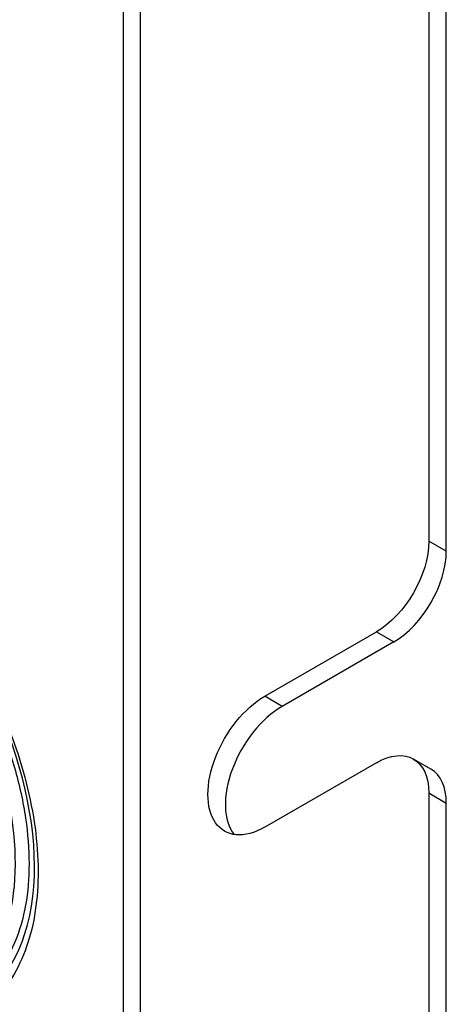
# Model space of a CAD drawing. Header units: millimetres. Extents: x 165 to 2541, y 199 to 1879.
# Tile 55 of 61: x 2374.52 to 2383.16, y 1554.77 to 1574.72. Entities that reach past the tile are written whole.
import ezdxf

# ---------------------------------------------------------------- set-up
doc = ezdxf.new("R2010")
doc.units = ezdxf.units.MM
doc.header["$LTSCALE"] = 4
doc.layers.add('01_Object Line', color=4, linetype='Continuous')

msp = doc.modelspace()

# ---------------------------------------------------------------- linework, layer by layer
at = {"layer": '01_Object Line', "ltscale": 0.657895}
for p, q in [((2376.62, 1594.565), (2376.62, 1548.229)), ((2376.973, 1548.229), (2376.973, 1594.565)), ((2382.807, 1585.38), (2382.807, 1564.151)), ((2383.161, 1563.947), (2383.161, 1585.176)), ((2383.161, 1563.947), (2382.807, 1564.151)), ((2379.484, 1561.007), (2381.746, 1562.314)), ((2381.746, 1562.314), (2382.1, 1562.11)), ((2382.1, 1562.11), (2379.837, 1560.803)), ((2379.837, 1560.803), (2379.484, 1561.007)), ((2381.746, 1559.66), (2379.484, 1558.354)), ((2382.85, 1559.53), (2382.496, 1559.735)), ((2382.807, 1559.048), (2383.161, 1558.844)), ((2382.807, 1559.048), (2382.807, 1552.822)), ((2383.161, 1552.618), (2383.161, 1558.844))]:
    msp.add_line(p, q, dxfattribs=at)
at = {"layer": '01_Object Line', "ltscale": 0.657895, "extrusion": (0, 0, -1)}
for centre, major_axis, start_param, end_param in [((2370.398, 1559.946), (-2.852, 4.939), 6.280717, 9.427246), ((2381.746, 1563.539), (-0.75, -1.299), 3.926991, 5.497787), ((2379.484, 1559.681), (-0.813, -1.407), 5.497787, 8.63938), ((2381.746, 1558.436), (0.75, 1.299), 5.497787, 7.068583)]:
    msp.add_ellipse(centre, major_axis=major_axis, ratio=0.57735, start_param=start_param, end_param=end_param, dxfattribs=at)
at = {"layer": '01_Object Line', "ltscale": 0.657895}
for centre, major_axis, ratio, start_param, end_param in [((2382.1, 1563.335), (0.75, 1.299), 0.57735, 3.926991, 5.497787), ((2370.539, 1560.028), (3.03, -5.248), 0.577351, 5.497785, 8.212423), ((2379.837, 1559.477), (-0.812, -1.407), 0.57735, 3.926991, 6.06386), ((2382.1, 1558.231), (0.75, 1.299), 0.57735, 5.497787, 6.283185)]:
    msp.add_ellipse(centre, major_axis=major_axis, ratio=ratio, start_param=start_param, end_param=end_param, dxfattribs=at)
for points, knots in [([(2370.539, 1564.848), (2370.801, 1564.696), (2371.055, 1564.523), (2371.302, 1564.328), (2371.561, 1564.122), (2371.819, 1563.887), (2372.075, 1563.622), (2372.339, 1563.35), (2372.589, 1563.055), (2372.827, 1562.738), (2373.066, 1562.418), (2373.288, 1562.083), (2373.49, 1561.732), (2373.691, 1561.384), (2373.872, 1561.021), (2374.033, 1560.643), (2374.19, 1560.276), (2374.319, 1559.915), (2374.42, 1559.561), (2374.469, 1559.39), (2374.513, 1559.215), (2374.552, 1559.036), (2374.589, 1558.863), (2374.62, 1558.696), (2374.643, 1558.535), (2374.69, 1558.219), (2374.713, 1557.913), (2374.713, 1557.618), (2374.713, 1557.315), (2374.69, 1557.035), (2374.644, 1556.776), (2374.596, 1556.505), (2374.521, 1556.25), (2374.42, 1556.013), (2374.316, 1555.769), (2374.186, 1555.554), (2374.03, 1555.37), (2373.873, 1555.184), (2373.693, 1555.032), (2373.49, 1554.915), (2373.29, 1554.799), (2373.066, 1554.72), (2372.819, 1554.676), (2372.579, 1554.634), (2372.331, 1554.628), (2372.075, 1554.659), (2371.951, 1554.674), (2371.822, 1554.698), (2371.687, 1554.731), (2371.555, 1554.764), (2371.426, 1554.803), (2371.298, 1554.85), (2371.047, 1554.941), (2370.794, 1555.06), (2370.539, 1555.208)], [0, 0, 0, 0, 0.0625, 0.0625, 0.0625, 0.125, 0.125, 0.125, 0.1875, 0.1875, 0.1875, 0.25, 0.25, 0.25, 0.3125, 0.3125, 0.3125, 0.375, 0.375, 0.375, 0.40625, 0.40625, 0.40625, 0.4375, 0.4375, 0.4375, 0.5, 0.5, 0.5, 0.5625, 0.5625, 0.5625, 0.625, 0.625, 0.625, 0.6875, 0.6875, 0.6875, 0.75, 0.75, 0.75, 0.8125, 0.8125, 0.8125, 0.875, 0.875, 0.875, 0.90625, 0.90625, 0.90625, 0.9375, 0.9375, 0.9375, 1, 1, 1, 1]), ([(2372.322, 1563.573), (2372.756, 1563.093), (2373.157, 1562.552), (2373.852, 1561.4), (2374.145, 1560.79), (2374.597, 1559.56), (2374.754, 1558.94), (2374.915, 1557.75), (2374.918, 1557.18), (2374.763, 1556.148), (2374.604, 1555.686), (2374.15, 1554.951), (2373.866, 1554.666), (2373.529, 1554.469)], [5.139351, 5.139351, 5.139351, 5.139351, 5.464981, 5.464981, 5.790007, 5.790007, 6.115439, 6.115439, 6.441985, 6.441985, 6.767354, 6.767354, 7.064881, 7.064881, 7.064881, 7.064881])]:
    msp.add_open_spline(points, degree=3, knots=knots, dxfattribs=at)

doc.saveas('drawing.dxf')
